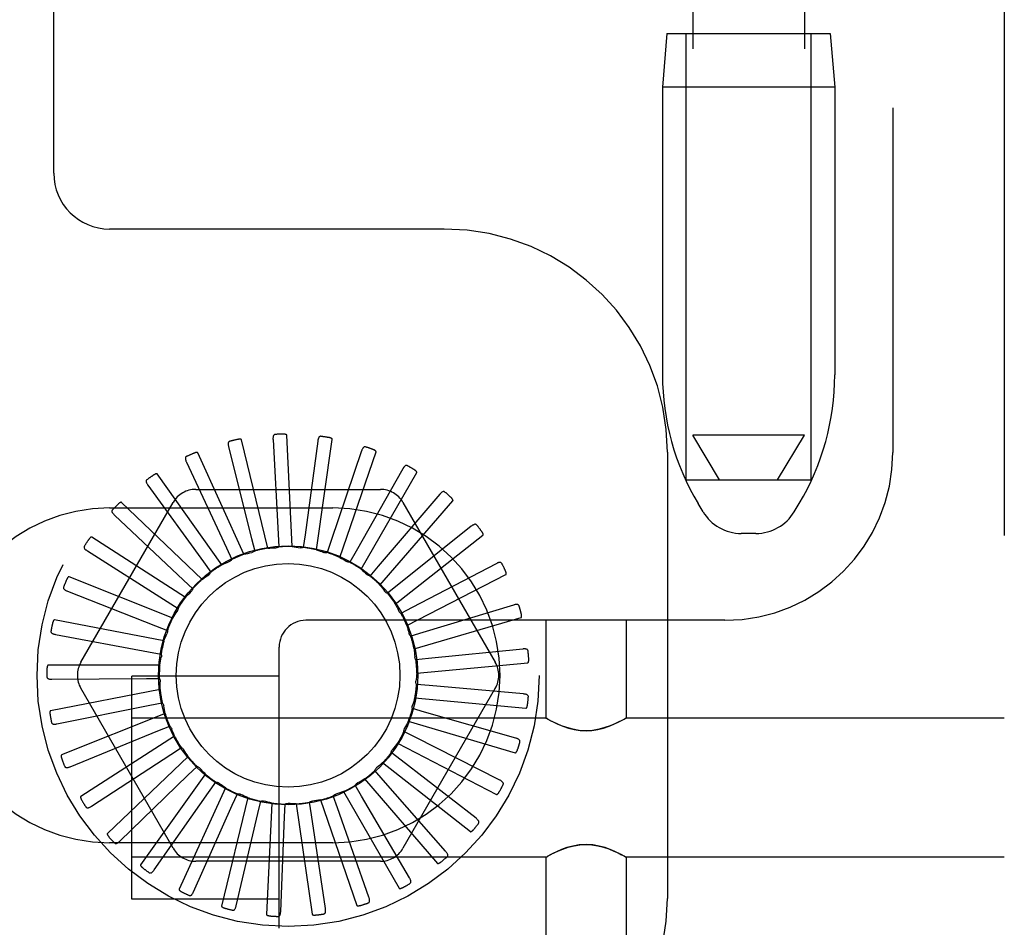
# Model space of a CAD drawing. Header units: inches. Extents: x 0 to 184, y 0 to 119.
# Tile 63 of 114: x 109.06 to 110.17, y 42.11 to 43.13. Entities that reach past the tile are written whole.
import ezdxf

# ---------------------------------------------------------------- set-up
doc = ezdxf.new("R2010")
doc.units = ezdxf.units.IN
doc.header["$LTSCALE"] = 10.121375
doc.header["$MEASUREMENT"] = 0
doc.linetypes.add('HIDDEN', pattern=[0.2, 0.1, -0.1])
doc.layers.add('DEFAULT_2', color=8, linetype='HIDDEN')

msp = doc.modelspace()

# ---------------------------------------------------------------- linework, layer by layer
at = {"layer": 'DEFAULT_2', "color": 8, "linetype": 'HIDDEN'}
for p, q in [((110.1675, 47.6128), (110.1675, 42.1123)), ((110.0425, 47.0798), (110.0425, 42.6453)), ((109.1025, 42.9581), (109.1025, 46.3331)), ((109.8185, 46.1338), (109.8185, 42.6646)), ((109.9435, 46.1338), (109.9435, 42.6646)), ((109.7895, 43.1146), (109.7845, 43.0546)), ((109.7895, 43.1146), (109.9725, 43.1146)), ((109.811, 42.6146), (109.811, 43.1146)), ((109.951, 42.6146), (109.951, 43.1146)), ((109.9725, 43.1146), (109.9775, 43.0546)), ((109.7845, 43.0546), (109.7845, 42.7322)), ((109.9775, 43.0546), (109.7845, 43.0546)), ((109.9775, 43.0546), (109.9775, 42.7322)), ((109.54, 42.8956), (109.165, 42.8956)), ((109.3696, 42.5398), (109.3636, 42.6646)), ((109.8485, 42.6146), (109.8185, 42.6646)), ((109.9435, 42.6646), (109.8185, 42.6646)), ((109.9135, 42.6146), (109.9435, 42.6646)), ((109.2984, 42.6517), (109.3241, 42.5488)), ((109.3422, 42.5381), (109.3127, 42.6595)), ((109.3481, 42.6597), (109.3538, 42.5537)), ((109.3983, 42.6581), (109.384, 42.553)), ((109.3968, 42.5363), (109.4145, 42.66)), ((109.3156, 42.5312), (109.2637, 42.6449)), ((109.4474, 42.6471), (109.4134, 42.5466)), ((109.4228, 42.5278), (109.4637, 42.6459)), ((109.79, 42.6456), (109.79, 42.1456)), ((109.2511, 42.6345), (109.2959, 42.5383)), ((109.2909, 42.5194), (109.2184, 42.6212)), ((109.4935, 42.6269), (109.4411, 42.5347)), ((109.4468, 42.5145), (109.5093, 42.6227)), ((109.208, 42.6086), (109.2701, 42.5226)), ((109.811, 42.6146), (109.951, 42.6146)), ((109.2615, 42.604), (109.4684, 42.604)), ((109.5349, 42.5984), (109.466, 42.5178)), ((109.1328, 42.4102), (109.2363, 42.5894)), ((109.2688, 42.5031), (109.1784, 42.5894)), ((109.4678, 42.4968), (109.5496, 42.5913)), ((109.4937, 42.5894), (109.5971, 42.4102)), ((109.8299, 42.5789), (109.8244, 42.5881)), ((109.932, 42.5789), (109.9376, 42.5881)), ((109.165, 42.5831), (109.415, 42.5831)), ((109.1705, 42.5751), (109.2478, 42.5024)), ((109.5703, 42.5626), (109.4873, 42.4964)), ((109.2502, 42.483), (109.1451, 42.5506)), ((109.3538, 42.5537), (109.3546, 42.5395)), ((109.384, 42.553), (109.382, 42.5389)), ((109.4851, 42.4755), (109.5833, 42.5528)), ((109.8892, 42.5546), (109.8728, 42.5546)), ((109.3241, 42.5488), (109.3276, 42.5349)), ((109.4134, 42.5466), (109.4088, 42.5331)), ((109.1401, 42.535), (109.2297, 42.4783)), ((109.2959, 42.5383), (109.3019, 42.5253)), ((109.4411, 42.5347), (109.434, 42.5223)), ((109.2701, 42.5226), (109.2785, 42.5111)), ((109.466, 42.5178), (109.4567, 42.5069)), ((109.5981, 42.5207), (109.5042, 42.4715)), ((109.498, 42.4514), (109.6091, 42.5086)), ((109.2357, 42.4597), (109.1197, 42.5061)), ((109.2478, 42.5024), (109.2582, 42.4926)), ((109.4873, 42.4964), (109.4762, 42.4876)), ((109.1178, 42.4899), (109.2165, 42.4512)), ((109.2297, 42.4783), (109.2418, 42.4706)), ((109.6176, 42.4743), (109.516, 42.4437)), ((109.4892, 42.4674), (109.4891, 42.4676)), ((109.5042, 42.4715), (109.4915, 42.4648)), ((109.2259, 42.4341), (109.1032, 42.4577)), ((109.2165, 42.4512), (109.2298, 42.446)), ((109.8545, 42.4573), (109.385, 42.4573)), ((109.5062, 42.4252), (109.6261, 42.4604)), ((109.6537, 42.4573), (109.6537, 42.3478)), ((109.7437, 42.4573), (109.7437, 42.3478)), ((109.1044, 42.4414), (109.2087, 42.4221)), ((109.516, 42.4437), (109.5024, 42.4396)), ((109.2087, 42.4221), (109.2227, 42.4195)), ((109.355, 42.1123), (109.355, 42.4273)), ((109.6279, 42.4251), (109.5224, 42.4143)), ((109.2212, 42.4071), (109.0962, 42.4071)), ((109.5224, 42.4143), (109.5082, 42.4129)), ((109.5092, 42.3979), (109.6336, 42.4098)), ((109.1004, 42.3913), (109.2065, 42.392)), ((109.19, 42.1448), (109.19, 42.3948)), ((109.355, 42.3948), (109.19, 42.3948)), ((109.2065, 42.392), (109.2208, 42.3921)), ((109.5231, 42.3842), (109.5089, 42.3854)), ((109.2216, 42.3796), (109.0989, 42.356)), ((109.2363, 42.2019), (109.1328, 42.3811)), ((109.5971, 42.3811), (109.4937, 42.2019)), ((109.6288, 42.3748), (109.5231, 42.3842)), ((109.2101, 42.3621), (109.224, 42.3649)), ((109.507, 42.3706), (109.6314, 42.3587)), ((109.106, 42.3413), (109.2101, 42.3621)), ((109.2272, 42.3528), (109.1112, 42.3064)), ((109.518, 42.3544), (109.5043, 42.3584)), ((109.62, 42.3253), (109.518, 42.3544)), ((109.6537, 42.3478), (109.19, 42.3478)), ((109.4997, 42.3442), (109.6196, 42.3089)), ((109.6537, 42.3478), (109.6543, 42.3475)), ((109.656, 42.3465), (109.6542, 42.3475)), ((109.6588, 42.345), (109.6558, 42.3466)), ((109.7415, 42.3465), (109.7432, 42.3475)), ((109.7432, 42.3475), (109.7437, 42.3478)), ((110.1675, 42.3478), (109.7437, 42.3478)), ((109.121, 42.2933), (109.2192, 42.3334)), ((109.2192, 42.3334), (109.2324, 42.3388)), ((109.5075, 42.3262), (109.4948, 42.3327)), ((109.2378, 42.3275), (109.1327, 42.2599)), ((109.4876, 42.3196), (109.5986, 42.2623)), ((109.6021, 42.2783), (109.5075, 42.3262)), ((109.2336, 42.3069), (109.2456, 42.3147)), ((109.4918, 42.3005), (109.4805, 42.3093)), ((109.1448, 42.249), (109.2336, 42.3069)), ((109.253, 42.3047), (109.1626, 42.2184)), ((109.4709, 42.2978), (109.5692, 42.2205)), ((109.5756, 42.2355), (109.4918, 42.3005)), ((109.2528, 42.2837), (109.263, 42.2936)), ((109.4715, 42.2782), (109.4621, 42.289)), ((109.1765, 42.2099), (109.2528, 42.2837)), ((109.2723, 42.2851), (109.1998, 42.1833)), ((109.276, 42.2645), (109.2842, 42.2761)), ((109.4505, 42.2795), (109.5323, 42.185)), ((109.5415, 42.1985), (109.4715, 42.2782)), ((109.2151, 42.1776), (109.276, 42.2645)), ((109.2948, 42.2696), (109.2429, 42.1559)), ((109.427, 42.2654), (109.4895, 42.1572)), ((109.4473, 42.2602), (109.4401, 42.2725)), ((109.32, 42.2586), (109.2905, 42.1371)), ((109.3024, 42.25), (109.3083, 42.263)), ((109.3311, 42.2408), (109.3344, 42.2547)), ((109.3911, 42.2393), (109.389, 42.2534)), ((109.4012, 42.256), (109.4421, 42.1379)), ((109.4202, 42.2471), (109.4155, 42.2605)), ((109.501, 42.1687), (109.4473, 42.2602)), ((109.259, 42.1532), (109.3024, 42.25)), ((109.3467, 42.2525), (109.3408, 42.1277)), ((109.361, 42.2372), (109.3616, 42.2514)), ((109.3741, 42.2517), (109.3919, 42.128)), ((109.4556, 42.147), (109.4202, 42.2471)), ((109.3068, 42.1375), (109.3311, 42.2408)), ((109.3567, 42.1312), (109.361, 42.2372)), ((109.4069, 42.1344), (109.3911, 42.2393)), ((109.415, 42.2081), (109.165, 42.2081)), ((109.6537, 42.1918), (109.19, 42.1918)), ((109.4684, 42.1873), (109.2615, 42.1873)), ((109.6537, 42.1918), (109.6543, 42.1922)), ((109.6537, 42.1918), (109.6537, 42.0823)), ((109.6542, 42.1921), (109.656, 42.1931)), ((109.7417, 42.193), (109.7387, 42.1946)), ((109.7432, 42.1921), (109.7415, 42.1931)), ((109.7432, 42.1922), (109.7437, 42.1918)), ((109.7437, 42.1918), (109.7437, 42.0823)), ((110.1675, 42.1918), (109.7437, 42.1918)), ((109.355, 42.1448), (109.19, 42.1448))]:
    msp.add_line(p, q, dxfattribs=at)
for points in [[(109.3505, 42.6655), (109.35, 42.6654), (109.3496, 42.6653), (109.3493, 42.6651), (109.349, 42.6648), (109.3487, 42.6644), (109.3485, 42.664), (109.3483, 42.6636), (109.3482, 42.6631), (109.3481, 42.6626), (109.3481, 42.6621), (109.348, 42.6615), (109.348, 42.6609), (109.348, 42.6603), (109.3481, 42.6597)], [(109.3636, 42.6646), (109.3636, 42.6648), (109.3635, 42.665), (109.3634, 42.6651), (109.3632, 42.6652), (109.363, 42.6653), (109.3629, 42.6654), (109.3627, 42.6655), (109.3624, 42.6655), (109.3622, 42.6656), (109.362, 42.6656), (109.3617, 42.6657), (109.3615, 42.6657), (109.3612, 42.6658), (109.3609, 42.6658), (109.3606, 42.6658), (109.3603, 42.6658), (109.36, 42.6658), (109.3597, 42.6658), (109.3594, 42.6658), (109.3591, 42.6658)], [(109.4018, 42.6634), (109.4014, 42.6634), (109.4009, 42.6633), (109.4005, 42.6632), (109.4002, 42.663), (109.3999, 42.6627), (109.3996, 42.6623), (109.3994, 42.6619), (109.3991, 42.6615), (109.399, 42.661), (109.3988, 42.6605), (109.3987, 42.6599), (109.3985, 42.6593), (109.3984, 42.6587), (109.3983, 42.6581)], [(109.4145, 42.66), (109.4145, 42.6602), (109.4145, 42.6604), (109.4144, 42.6605), (109.4143, 42.6607), (109.4141, 42.6608), (109.4139, 42.6609), (109.4138, 42.661), (109.4136, 42.6611), (109.4134, 42.6612), (109.4131, 42.6613), (109.4129, 42.6614), (109.4126, 42.6615), (109.4124, 42.6616), (109.4121, 42.6617), (109.4119, 42.6617), (109.4116, 42.6618), (109.4113, 42.6619), (109.4109, 42.662), (109.4106, 42.662), (109.4103, 42.6621)], [(109.2997, 42.6579), (109.2992, 42.6577), (109.2989, 42.6575), (109.2986, 42.6572), (109.2983, 42.6569), (109.2981, 42.6565), (109.298, 42.6561), (109.2979, 42.6556), (109.2979, 42.6551), (109.2979, 42.6546), (109.298, 42.6541), (109.298, 42.6535), (109.2981, 42.6529), (109.2982, 42.6523), (109.2984, 42.6517)], [(109.3127, 42.6595), (109.3127, 42.6597), (109.3125, 42.6598), (109.3124, 42.6599), (109.3122, 42.66), (109.312, 42.6601), (109.3118, 42.6601), (109.3116, 42.6601), (109.3114, 42.6602), (109.3112, 42.6602), (109.3109, 42.6602), (109.3107, 42.6602), (109.3104, 42.6602), (109.3102, 42.6602), (109.3099, 42.6601), (109.3096, 42.6601), (109.3093, 42.6601), (109.309, 42.66), (109.3087, 42.66), (109.3083, 42.6599), (109.308, 42.6598)], [(109.4518, 42.6516), (109.4514, 42.6517), (109.4509, 42.6517), (109.4505, 42.6516), (109.4501, 42.6515), (109.4498, 42.6512), (109.4494, 42.6509), (109.4491, 42.6506), (109.4488, 42.6502), (109.4486, 42.6497), (109.4483, 42.6493), (109.4481, 42.6488), (109.4478, 42.6482), (109.4476, 42.6476), (109.4474, 42.6471)], [(109.2512, 42.6408), (109.2508, 42.6406), (109.2505, 42.6403), (109.2502, 42.6399), (109.2501, 42.6395), (109.25, 42.6391), (109.2499, 42.6387), (109.2499, 42.6382), (109.25, 42.6377), (109.2501, 42.6372), (109.2503, 42.6367), (109.2504, 42.6362), (109.2506, 42.6356), (109.2509, 42.6351), (109.2511, 42.6345)], [(109.2637, 42.6449), (109.2636, 42.645), (109.2635, 42.6451), (109.2633, 42.6452), (109.2632, 42.6452), (109.263, 42.6453), (109.2628, 42.6453), (109.2625, 42.6453), (109.2623, 42.6453), (109.2621, 42.6452), (109.2618, 42.6452), (109.2616, 42.6451), (109.2613, 42.6451), (109.2611, 42.645), (109.2608, 42.6449), (109.2605, 42.6448), (109.2603, 42.6447), (109.26, 42.6446), (109.2597, 42.6445), (109.2593, 42.6444), (109.259, 42.6443)], [(109.4637, 42.6459), (109.4637, 42.6461), (109.4637, 42.6462), (109.4636, 42.6464), (109.4635, 42.6465), (109.4634, 42.6467), (109.4633, 42.6469), (109.4631, 42.647), (109.4629, 42.6471), (109.4627, 42.6473), (109.4625, 42.6474), (109.4623, 42.6475), (109.4621, 42.6477), (109.4619, 42.6478), (109.4616, 42.6479), (109.4614, 42.6481), (109.4611, 42.6482), (109.4608, 42.6483), (109.4605, 42.6484), (109.4602, 42.6486), (109.46, 42.6487)], [(109.4987, 42.6305), (109.4983, 42.6307), (109.4978, 42.6308), (109.4974, 42.6308), (109.497, 42.6307), (109.4966, 42.6306), (109.4962, 42.6303), (109.4959, 42.6301), (109.4955, 42.6297), (109.4951, 42.6293), (109.4948, 42.6289), (109.4945, 42.6285), (109.4941, 42.628), (109.4938, 42.6275), (109.4935, 42.6269)], [(109.2184, 42.6212), (109.2183, 42.6213), (109.2181, 42.6214), (109.2179, 42.6214), (109.2178, 42.6215), (109.2176, 42.6214), (109.2174, 42.6214), (109.2171, 42.6214), (109.2169, 42.6213), (109.2167, 42.6212), (109.2165, 42.6212), (109.2162, 42.6211), (109.216, 42.6209), (109.2158, 42.6208), (109.2155, 42.6207), (109.2153, 42.6206), (109.215, 42.6204), (109.2147, 42.6203), (109.2145, 42.6201), (109.2142, 42.6199), (109.214, 42.6198)], [(109.5093, 42.6227), (109.5093, 42.6228), (109.5093, 42.623), (109.5093, 42.6232), (109.5092, 42.6234), (109.5091, 42.6235), (109.509, 42.6237), (109.5089, 42.6239), (109.5088, 42.6241), (109.5086, 42.6242), (109.5084, 42.6244), (109.5082, 42.6246), (109.508, 42.6247), (109.5078, 42.6249), (109.5076, 42.6251), (109.5074, 42.6253), (109.5072, 42.6254), (109.5069, 42.6256), (109.5066, 42.6258), (109.5064, 42.626), (109.5061, 42.6262)], [(109.2069, 42.6148), (109.2065, 42.6145), (109.2063, 42.6142), (109.2061, 42.6138), (109.206, 42.6134), (109.206, 42.613), (109.206, 42.6125), (109.2061, 42.6121), (109.2063, 42.6116), (109.2065, 42.6111), (109.2067, 42.6106), (109.207, 42.6101), (109.2073, 42.6096), (109.2076, 42.6091), (109.208, 42.6086)], [(109.5407, 42.601), (109.5403, 42.6012), (109.54, 42.6014), (109.5395, 42.6015), (109.5391, 42.6015), (109.5387, 42.6014), (109.5383, 42.6013), (109.5379, 42.6011), (109.5374, 42.6008), (109.537, 42.6005), (109.5366, 42.6001), (109.5362, 42.5997), (109.5358, 42.5993), (109.5354, 42.5989), (109.5349, 42.5984)], [(109.5496, 42.5913), (109.5497, 42.5914), (109.5498, 42.5916), (109.5498, 42.5918), (109.5497, 42.5919), (109.5497, 42.5921), (109.5496, 42.5923), (109.5495, 42.5925), (109.5494, 42.5927), (109.5493, 42.5929), (109.5491, 42.5931), (109.549, 42.5933), (109.5488, 42.5935), (109.5487, 42.5937), (109.5485, 42.5939), (109.5483, 42.5942), (109.5481, 42.5944), (109.5479, 42.5946), (109.5476, 42.5948), (109.5474, 42.5951), (109.5471, 42.5953)], [(109.1784, 42.5894), (109.1782, 42.5895), (109.178, 42.5895), (109.1779, 42.5895), (109.1777, 42.5895), (109.1775, 42.5895), (109.1773, 42.5894), (109.1771, 42.5893), (109.1769, 42.5892), (109.1767, 42.5891), (109.1765, 42.589), (109.1763, 42.5888), (109.1761, 42.5887), (109.1758, 42.5885), (109.1756, 42.5884), (109.1754, 42.5882), (109.1752, 42.588), (109.1749, 42.5878), (109.1747, 42.5876), (109.1745, 42.5873), (109.1742, 42.5871)], [(109.1682, 42.5809), (109.168, 42.5806), (109.1678, 42.5802), (109.1677, 42.5798), (109.1676, 42.5794), (109.1677, 42.5789), (109.1678, 42.5785), (109.168, 42.5781), (109.1683, 42.5777), (109.1686, 42.5772), (109.1689, 42.5768), (109.1692, 42.5764), (109.1696, 42.5759), (109.1701, 42.5755), (109.1705, 42.5751)], [(109.5764, 42.564), (109.5761, 42.5643), (109.5757, 42.5646), (109.5753, 42.5647), (109.5749, 42.5648), (109.5745, 42.5648), (109.5741, 42.5648), (109.5736, 42.5646), (109.5731, 42.5644), (109.5727, 42.5642), (109.5722, 42.564), (109.5717, 42.5637), (109.5712, 42.5633), (109.5707, 42.563), (109.5703, 42.5626)], [(109.1451, 42.5506), (109.1449, 42.5506), (109.1447, 42.5506), (109.1446, 42.5506), (109.1444, 42.5506), (109.1442, 42.5505), (109.144, 42.5504), (109.1438, 42.5503), (109.1437, 42.5501), (109.1435, 42.55), (109.1433, 42.5498), (109.1431, 42.5496), (109.1429, 42.5494), (109.1428, 42.5492), (109.1426, 42.549), (109.1424, 42.5488), (109.1422, 42.5486), (109.142, 42.5483), (109.1418, 42.5481), (109.1416, 42.5478), (109.1415, 42.5476)], [(109.5833, 42.5528), (109.5834, 42.5529), (109.5835, 42.5531), (109.5835, 42.5532), (109.5835, 42.5534), (109.5835, 42.5536), (109.5835, 42.5538), (109.5834, 42.554), (109.5834, 42.5543), (109.5833, 42.5545), (109.5832, 42.5547), (109.5831, 42.5549), (109.583, 42.5552), (109.5828, 42.5554), (109.5827, 42.5556), (109.5825, 42.5559), (109.5824, 42.5561), (109.5822, 42.5564), (109.582, 42.5567), (109.5819, 42.5569), (109.5817, 42.5571)], [(109.1367, 42.5404), (109.1365, 42.54), (109.1364, 42.5395), (109.1364, 42.5391), (109.1364, 42.5387), (109.1366, 42.5383), (109.1368, 42.5379), (109.137, 42.5375), (109.1374, 42.5371), (109.1377, 42.5368), (109.1381, 42.5364), (109.1386, 42.5361), (109.1391, 42.5357), (109.1396, 42.5354), (109.1401, 42.535)], [(109.3546, 42.5395), (109.3541, 42.5392), (109.3535, 42.5389), (109.3529, 42.5387), (109.3523, 42.5386), (109.3517, 42.5385), (109.3511, 42.5384)], [(109.3696, 42.5398), (109.3718, 42.5395), (109.374, 42.5392), (109.3762, 42.5389), (109.3784, 42.5385)], [(109.3156, 42.5312), (109.3178, 42.5317), (109.32, 42.5323), (109.3221, 42.5328), (109.3243, 42.5332)], [(109.3276, 42.5349), (109.3271, 42.5345), (109.3266, 42.5342), (109.326, 42.5339), (109.3255, 42.5336), (109.3249, 42.5334), (109.3243, 42.5332)], [(109.3422, 42.5381), (109.3444, 42.5382), (109.3466, 42.5383), (109.3489, 42.5384), (109.3511, 42.5384)], [(109.382, 42.5389), (109.3814, 42.5387), (109.3808, 42.5385), (109.3802, 42.5384), (109.3796, 42.5384), (109.379, 42.5384), (109.3784, 42.5385)], [(109.3968, 42.5363), (109.3989, 42.5356), (109.401, 42.5349), (109.4031, 42.5342), (109.4051, 42.5334)], [(109.4088, 42.5331), (109.4082, 42.533), (109.4076, 42.5329), (109.407, 42.533), (109.4063, 42.533), (109.4057, 42.5332), (109.4051, 42.5334)], [(109.2909, 42.5194), (109.2929, 42.5204), (109.2949, 42.5213), (109.2969, 42.5222), (109.299, 42.523)], [(109.3019, 42.5253), (109.3015, 42.5249), (109.3011, 42.5244), (109.3006, 42.524), (109.3001, 42.5236), (109.2995, 42.5233), (109.299, 42.523)], [(109.4228, 42.5278), (109.4248, 42.5267), (109.4267, 42.5256), (109.4286, 42.5245), (109.4305, 42.5233)], [(109.434, 42.5223), (109.4334, 42.5223), (109.4328, 42.5224), (109.4322, 42.5225), (109.4316, 42.5227), (109.431, 42.523), (109.4305, 42.5233)], [(109.6044, 42.5209), (109.6042, 42.5213), (109.6039, 42.5216), (109.6035, 42.5219), (109.6031, 42.522), (109.6027, 42.5221), (109.6023, 42.5221), (109.6018, 42.5221), (109.6013, 42.522), (109.6008, 42.5219), (109.6003, 42.5217), (109.5998, 42.5215), (109.5992, 42.5213), (109.5987, 42.521), (109.5981, 42.5207)], [(109.2688, 42.5031), (109.2706, 42.5045), (109.2724, 42.5058), (109.2742, 42.507), (109.2761, 42.5083)], [(109.2785, 42.5111), (109.2782, 42.5105), (109.2778, 42.51), (109.2775, 42.5095), (109.277, 42.509), (109.2766, 42.5086), (109.2761, 42.5083)], [(109.4468, 42.5145), (109.4485, 42.513), (109.4502, 42.5116), (109.4518, 42.5101), (109.4535, 42.5086)], [(109.4567, 42.5069), (109.4561, 42.5071), (109.4556, 42.5073), (109.455, 42.5075), (109.4544, 42.5078), (109.4539, 42.5082), (109.4535, 42.5086)], [(109.6091, 42.5086), (109.6092, 42.5087), (109.6093, 42.5089), (109.6094, 42.509), (109.6095, 42.5092), (109.6095, 42.5094), (109.6095, 42.5096), (109.6095, 42.5098), (109.6094, 42.5101), (109.6094, 42.5103), (109.6093, 42.5105), (109.6093, 42.5108), (109.6092, 42.511), (109.6091, 42.5113), (109.609, 42.5115), (109.6089, 42.5118), (109.6088, 42.5121), (109.6087, 42.5124), (109.6086, 42.5127), (109.6084, 42.513), (109.6083, 42.5133)], [(109.1197, 42.5061), (109.1195, 42.5062), (109.1194, 42.5062), (109.1192, 42.5061), (109.119, 42.506), (109.1189, 42.5059), (109.1187, 42.5058), (109.1186, 42.5056), (109.1184, 42.5054), (109.1183, 42.5053), (109.1181, 42.5051), (109.118, 42.5049), (109.1178, 42.5046), (109.1177, 42.5044), (109.1176, 42.5042), (109.1174, 42.5039), (109.1173, 42.5037), (109.1171, 42.5034), (109.117, 42.5031), (109.1169, 42.5028), (109.1167, 42.5025)], [(109.4678, 42.4968), (109.4692, 42.4951), (109.4706, 42.4934), (109.4719, 42.4916), (109.4732, 42.4898)], [(109.1135, 42.4946), (109.1133, 42.4941), (109.1133, 42.4937), (109.1134, 42.4933), (109.1135, 42.4929), (109.1137, 42.4925), (109.114, 42.4921), (109.1143, 42.4918), (109.1147, 42.4915), (109.1151, 42.4912), (109.1156, 42.4909), (109.1161, 42.4907), (109.1166, 42.4904), (109.1172, 42.4902), (109.1178, 42.4899)], [(109.2502, 42.483), (109.2517, 42.4846), (109.2532, 42.4862), (109.2548, 42.4878), (109.2564, 42.4894)], [(109.2582, 42.4926), (109.258, 42.492), (109.2578, 42.4914), (109.2575, 42.4909), (109.2572, 42.4903), (109.2568, 42.4899), (109.2564, 42.4894)], [(109.4762, 42.4876), (109.4756, 42.4878), (109.475, 42.4881), (109.4745, 42.4885), (109.4741, 42.4889), (109.4736, 42.4893), (109.4732, 42.4898)], [(109.4851, 42.4755), (109.4858, 42.4742), (109.4865, 42.4729), (109.4872, 42.4716), (109.4878, 42.4703), (109.4885, 42.4689), (109.4891, 42.4676)], [(109.6238, 42.4734), (109.6237, 42.4738), (109.6234, 42.4741), (109.6231, 42.4744), (109.6228, 42.4747), (109.6224, 42.4748), (109.6219, 42.4749), (109.6215, 42.475), (109.621, 42.475), (109.6205, 42.475), (109.6199, 42.4749), (109.6194, 42.4748), (109.6188, 42.4747), (109.6182, 42.4745), (109.6176, 42.4743)], [(109.2357, 42.4597), (109.2369, 42.4616), (109.2381, 42.4635), (109.2393, 42.4653), (109.2406, 42.4671)], [(109.2418, 42.4706), (109.2417, 42.47), (109.2416, 42.4694), (109.2414, 42.4688), (109.2412, 42.4682), (109.2409, 42.4677), (109.2406, 42.4671)], [(109.4915, 42.4648), (109.4911, 42.4652), (109.4906, 42.4655), (109.4902, 42.466), (109.4898, 42.4664), (109.4895, 42.4669), (109.4892, 42.4674)], [(109.6261, 42.4604), (109.6262, 42.4605), (109.6264, 42.4606), (109.6265, 42.4607), (109.6265, 42.4609), (109.6266, 42.4611), (109.6266, 42.4613), (109.6267, 42.4615), (109.6267, 42.4617), (109.6267, 42.462), (109.6267, 42.4622), (109.6267, 42.4625), (109.6266, 42.4627), (109.6266, 42.463), (109.6266, 42.4633), (109.6265, 42.4635), (109.6265, 42.4638), (109.6264, 42.4641), (109.6263, 42.4645), (109.6263, 42.4648), (109.6262, 42.465)], [(109.1032, 42.4577), (109.1031, 42.4577), (109.1029, 42.4577), (109.1027, 42.4576), (109.1026, 42.4575), (109.1025, 42.4573), (109.1023, 42.4572), (109.1022, 42.457), (109.1021, 42.4568), (109.102, 42.4566), (109.1019, 42.4564), (109.1018, 42.4561), (109.1017, 42.4559), (109.1016, 42.4556), (109.1015, 42.4554), (109.1014, 42.4551), (109.1013, 42.4548), (109.1012, 42.4545), (109.1011, 42.4542), (109.1011, 42.4539), (109.101, 42.4535)], [(109.498, 42.4514), (109.4987, 42.4492), (109.4993, 42.4471), (109.4999, 42.445), (109.5005, 42.4428)], [(109.0993, 42.4452), (109.0992, 42.4447), (109.0993, 42.4443), (109.0994, 42.4439), (109.0996, 42.4435), (109.0999, 42.4432), (109.1003, 42.4429), (109.1006, 42.4426), (109.1011, 42.4424), (109.1016, 42.4422), (109.1021, 42.442), (109.1026, 42.4419), (109.1032, 42.4417), (109.1038, 42.4416), (109.1044, 42.4414)], [(109.2259, 42.4341), (109.2267, 42.4362), (109.2276, 42.4382), (109.2284, 42.4403), (109.2293, 42.4423)], [(109.2298, 42.446), (109.2299, 42.4453), (109.2299, 42.4447), (109.2298, 42.4441), (109.2297, 42.4435), (109.2295, 42.4429), (109.2293, 42.4423)], [(109.5024, 42.4396), (109.5019, 42.4401), (109.5015, 42.4406), (109.5012, 42.4411), (109.5009, 42.4417), (109.5007, 42.4422), (109.5005, 42.4428)], [(109.2227, 42.4195), (109.2229, 42.4189), (109.223, 42.4183), (109.2231, 42.4176), (109.2231, 42.417), (109.223, 42.4164), (109.2229, 42.4158)], [(109.5062, 42.4252), (109.5064, 42.423), (109.5066, 42.4208), (109.5068, 42.4185), (109.507, 42.4163)], [(109.6339, 42.423), (109.6338, 42.4234), (109.6336, 42.4238), (109.6334, 42.4242), (109.6331, 42.4244), (109.6327, 42.4247), (109.6323, 42.4249), (109.6319, 42.425), (109.6314, 42.4251), (109.6309, 42.4252), (109.6303, 42.4252), (109.6297, 42.4252), (109.6292, 42.4252), (109.6285, 42.4252), (109.6279, 42.4251)], [(109.0962, 42.4071), (109.096, 42.407), (109.0959, 42.407), (109.0958, 42.4068), (109.0956, 42.4067), (109.0955, 42.4065), (109.0954, 42.4064), (109.0953, 42.4062), (109.0953, 42.4059), (109.0952, 42.4057), (109.0951, 42.4055), (109.0951, 42.4052), (109.095, 42.405), (109.095, 42.4047), (109.0949, 42.4045), (109.0949, 42.4042), (109.0949, 42.4039), (109.0948, 42.4036), (109.0948, 42.4032), (109.0948, 42.4029), (109.0948, 42.4027)], [(109.2212, 42.4071), (109.2216, 42.4093), (109.222, 42.4114), (109.2224, 42.4136), (109.2229, 42.4158)], [(109.5082, 42.4129), (109.5079, 42.4134), (109.5076, 42.4139), (109.5073, 42.4145), (109.5072, 42.4151), (109.507, 42.4157), (109.507, 42.4163)], [(109.6336, 42.4098), (109.6338, 42.4099), (109.6339, 42.4099), (109.6341, 42.4101), (109.6342, 42.4102), (109.6342, 42.4104), (109.6343, 42.4106), (109.6344, 42.4108), (109.6344, 42.411), (109.6345, 42.4112), (109.6345, 42.4115), (109.6346, 42.4117), (109.6346, 42.412), (109.6346, 42.4123), (109.6346, 42.4125), (109.6346, 42.4128), (109.6346, 42.4131), (109.6346, 42.4134), (109.6346, 42.4137), (109.6346, 42.4141), (109.6346, 42.4144)], [(109.5092, 42.3979), (109.509, 42.3957), (109.5088, 42.3935), (109.5086, 42.3913), (109.5083, 42.3891)], [(109.0947, 42.394), (109.0948, 42.3935), (109.0949, 42.3931), (109.0951, 42.3928), (109.0954, 42.3924), (109.0957, 42.3922), (109.0961, 42.3919), (109.0965, 42.3918), (109.097, 42.3916), (109.0975, 42.3915), (109.098, 42.3914), (109.0986, 42.3914), (109.0992, 42.3913), (109.0998, 42.3913), (109.1004, 42.3913)], [(109.2208, 42.3921), (109.2211, 42.3916), (109.2213, 42.391), (109.2215, 42.3904), (109.2216, 42.3898), (109.2217, 42.3892), (109.2217, 42.3885)], [(109.2216, 42.3796), (109.2216, 42.3819), (109.2216, 42.3841), (109.2216, 42.3863), (109.2217, 42.3885)], [(109.5089, 42.3854), (109.5086, 42.386), (109.5085, 42.3866), (109.5083, 42.3872), (109.5083, 42.3878), (109.5083, 42.3885), (109.5083, 42.3891)], [(109.6342, 42.3716), (109.6342, 42.372), (109.6341, 42.3725), (109.6339, 42.3728), (109.6337, 42.3732), (109.6334, 42.3735), (109.633, 42.3737), (109.6326, 42.374), (109.6321, 42.3742), (109.6316, 42.3743), (109.6311, 42.3745), (109.6306, 42.3746), (109.63, 42.3747), (109.6294, 42.3747), (109.6288, 42.3748)], [(109.224, 42.3649), (109.2244, 42.3644), (109.2248, 42.3639), (109.2251, 42.3633), (109.2253, 42.3627), (109.2255, 42.3621), (109.2256, 42.3615)], [(109.507, 42.3706), (109.5064, 42.3684), (109.5058, 42.3663), (109.5052, 42.3642), (109.5045, 42.3621)], [(109.6314, 42.3587), (109.6316, 42.3587), (109.6318, 42.3588), (109.6319, 42.3589), (109.6321, 42.359), (109.6322, 42.3592), (109.6323, 42.3593), (109.6324, 42.3595), (109.6325, 42.3597), (109.6326, 42.36), (109.6327, 42.3602), (109.6327, 42.3604), (109.6328, 42.3607), (109.6329, 42.3609), (109.633, 42.3612), (109.633, 42.3615), (109.6331, 42.3618), (109.6331, 42.3621), (109.6332, 42.3624), (109.6332, 42.3627), (109.6333, 42.3631)], [(109.0989, 42.356), (109.0987, 42.3559), (109.0986, 42.3558), (109.0985, 42.3557), (109.0984, 42.3555), (109.0983, 42.3553), (109.0983, 42.3551), (109.0982, 42.3549), (109.0982, 42.3547), (109.0982, 42.3545), (109.0982, 42.3542), (109.0981, 42.354), (109.0981, 42.3537), (109.0981, 42.3535), (109.0982, 42.3532), (109.0982, 42.3529), (109.0982, 42.3526), (109.0982, 42.3523), (109.0983, 42.352), (109.0983, 42.3516), (109.0984, 42.3513)], [(109.2272, 42.3528), (109.2268, 42.355), (109.2264, 42.3572), (109.226, 42.3594), (109.2256, 42.3615)], [(109.5043, 42.3584), (109.5042, 42.359), (109.5042, 42.3596), (109.5042, 42.3602), (109.5042, 42.3609), (109.5043, 42.3615), (109.5045, 42.3621)], [(109.0999, 42.3429), (109.1, 42.3424), (109.1002, 42.342), (109.1005, 42.3417), (109.1009, 42.3415), (109.1012, 42.3413), (109.1016, 42.3411), (109.1021, 42.341), (109.1026, 42.341), (109.1031, 42.341), (109.1037, 42.341), (109.1042, 42.341), (109.1048, 42.3411), (109.1054, 42.3412), (109.106, 42.3413)], [(109.4997, 42.3442), (109.4987, 42.3422), (109.4977, 42.3402), (109.4967, 42.3382), (109.4956, 42.3363)], [(109.7391, 42.3452), (109.7356, 42.3434), (109.7312, 42.3413), (109.726, 42.3391), (109.72, 42.337), (109.7134, 42.3352), (109.7062, 42.334), (109.6987, 42.3335), (109.6912, 42.334), (109.684, 42.3352), (109.6774, 42.337), (109.6715, 42.3391), (109.6663, 42.3413), (109.6618, 42.3434), (109.6583, 42.3452)], [(109.6588, 42.345), (109.6626, 42.343), (109.6674, 42.3408), (109.6729, 42.3385), (109.679, 42.3365), (109.6855, 42.3349), (109.6921, 42.3339), (109.6988, 42.3335), (109.7055, 42.3339), (109.7121, 42.3349), (109.7185, 42.3365), (109.7246, 42.3386), (109.7301, 42.3408), (109.7349, 42.3431), (109.7387, 42.345), (109.7417, 42.3466)], [(109.2324, 42.3388), (109.2329, 42.3384), (109.2333, 42.3379), (109.2337, 42.3374), (109.234, 42.3369), (109.2343, 42.3364), (109.2346, 42.3358)], [(109.2378, 42.3275), (109.237, 42.3296), (109.2361, 42.3316), (109.2353, 42.3337), (109.2346, 42.3358)], [(109.4948, 42.3327), (109.4948, 42.3333), (109.4948, 42.3339), (109.4949, 42.3345), (109.4951, 42.3351), (109.4953, 42.3357), (109.4956, 42.3363)], [(109.4876, 42.3196), (109.4862, 42.3178), (109.4848, 42.3161), (109.4834, 42.3143), (109.482, 42.3126)], [(109.6248, 42.3211), (109.6248, 42.3215), (109.6248, 42.322), (109.6247, 42.3224), (109.6246, 42.3227), (109.6243, 42.3231), (109.624, 42.3234), (109.6237, 42.3237), (109.6232, 42.324), (109.6228, 42.3242), (109.6223, 42.3245), (109.6218, 42.3247), (109.6212, 42.3249), (109.6206, 42.3251), (109.62, 42.3253)], [(109.2456, 42.3147), (109.2461, 42.3144), (109.2466, 42.314), (109.2471, 42.3136), (109.2475, 42.3132), (109.2479, 42.3127), (109.2483, 42.3122)], [(109.253, 42.3047), (109.2518, 42.3065), (109.2506, 42.3084), (109.2494, 42.3103), (109.2483, 42.3122)], [(109.4805, 42.3093), (109.4806, 42.3099), (109.4808, 42.3105), (109.481, 42.3111), (109.4813, 42.3116), (109.4816, 42.3121), (109.482, 42.3126)], [(109.6196, 42.3089), (109.6198, 42.3089), (109.62, 42.309), (109.6201, 42.309), (109.6203, 42.3091), (109.6204, 42.3093), (109.6206, 42.3094), (109.6207, 42.3096), (109.6209, 42.3098), (109.621, 42.31), (109.6211, 42.3102), (109.6212, 42.3104), (109.6214, 42.3106), (109.6215, 42.3109), (109.6216, 42.3111), (109.6217, 42.3114), (109.6218, 42.3116), (109.6219, 42.3119), (109.6221, 42.3122), (109.6222, 42.3125), (109.6222, 42.3128)], [(109.1112, 42.3064), (109.1111, 42.3063), (109.111, 42.3061), (109.1109, 42.306), (109.1108, 42.3058), (109.1108, 42.3056), (109.1108, 42.3054), (109.1108, 42.3052), (109.1108, 42.305), (109.1108, 42.3047), (109.1108, 42.3045), (109.1108, 42.3042), (109.1109, 42.304), (109.1109, 42.3037), (109.111, 42.3034), (109.1111, 42.3032), (109.1112, 42.3029), (109.1113, 42.3026), (109.1114, 42.3023), (109.1115, 42.302), (109.1116, 42.3017)], [(109.4709, 42.2978), (109.4693, 42.2963), (109.4676, 42.2948), (109.4659, 42.2934), (109.4642, 42.292)], [(109.1147, 42.2937), (109.1149, 42.2933), (109.1152, 42.2929), (109.1155, 42.2927), (109.1159, 42.2925), (109.1163, 42.2923), (109.1167, 42.2923), (109.1172, 42.2923), (109.1177, 42.2923), (109.1182, 42.2924), (109.1187, 42.2925), (109.1193, 42.2927), (109.1198, 42.2928), (109.1204, 42.2931), (109.121, 42.2933)], [(109.263, 42.2936), (109.2636, 42.2934), (109.2642, 42.2931), (109.2647, 42.2928), (109.2653, 42.2924), (109.2657, 42.292), (109.2662, 42.2916)], [(109.2723, 42.2851), (109.2707, 42.2867), (109.2692, 42.2883), (109.2676, 42.29), (109.2662, 42.2916)], [(109.4621, 42.289), (109.4623, 42.2895), (109.4626, 42.2901), (109.4629, 42.2906), (109.4633, 42.2911), (109.4637, 42.2916), (109.4642, 42.292)], [(109.2842, 42.2761), (109.2848, 42.276), (109.2854, 42.2759), (109.286, 42.2757), (109.2866, 42.2754), (109.2871, 42.2751), (109.2876, 42.2748)], [(109.2948, 42.2696), (109.293, 42.2708), (109.2912, 42.2721), (109.2894, 42.2734), (109.2876, 42.2748)], [(109.4401, 42.2725), (109.4405, 42.273), (109.4409, 42.2735), (109.4413, 42.274), (109.4418, 42.2744), (109.4423, 42.2748), (109.4428, 42.2751)], [(109.4505, 42.2795), (109.4486, 42.2783), (109.4467, 42.2772), (109.4447, 42.2761), (109.4428, 42.2751)], [(109.606, 42.2733), (109.6061, 42.2737), (109.6062, 42.2741), (109.6062, 42.2745), (109.6061, 42.2749), (109.6059, 42.2753), (109.6057, 42.2757), (109.6054, 42.2761), (109.605, 42.2764), (109.6046, 42.2767), (109.6042, 42.2771), (109.6037, 42.2774), (109.6032, 42.2777), (109.6027, 42.278), (109.6021, 42.2783)], [(109.427, 42.2654), (109.4249, 42.2646), (109.4228, 42.2639), (109.4207, 42.2632), (109.4186, 42.2625)], [(109.5986, 42.2623), (109.5988, 42.2623), (109.599, 42.2623), (109.5991, 42.2623), (109.5993, 42.2624), (109.5995, 42.2625), (109.5997, 42.2626), (109.5998, 42.2627), (109.6, 42.2629), (109.6001, 42.2631), (109.6003, 42.2632), (109.6005, 42.2634), (109.6006, 42.2636), (109.6008, 42.2638), (109.601, 42.2641), (109.6011, 42.2643), (109.6013, 42.2646), (109.6015, 42.2648), (109.6016, 42.2651), (109.6018, 42.2654), (109.602, 42.2657)], [(109.1327, 42.2599), (109.1326, 42.2598), (109.1325, 42.2597), (109.1324, 42.2595), (109.1324, 42.2593), (109.1324, 42.2591), (109.1324, 42.2589), (109.1325, 42.2587), (109.1325, 42.2585), (109.1326, 42.2583), (109.1327, 42.258), (109.1327, 42.2578), (109.1328, 42.2576), (109.1329, 42.2573), (109.133, 42.2571), (109.1332, 42.2568), (109.1333, 42.2565), (109.1334, 42.2563), (109.1336, 42.256), (109.1338, 42.2557), (109.134, 42.2554)], [(109.3083, 42.263), (109.3089, 42.263), (109.3095, 42.263), (109.3101, 42.2629), (109.3108, 42.2628), (109.3113, 42.2626), (109.3119, 42.2623)], [(109.32, 42.2586), (109.3179, 42.2595), (109.3159, 42.2604), (109.3139, 42.2613), (109.3119, 42.2623)], [(109.3344, 42.2547), (109.335, 42.2548), (109.3356, 42.2549), (109.3363, 42.2549), (109.3369, 42.2549), (109.3375, 42.2548), (109.3381, 42.2547)], [(109.3467, 42.2525), (109.3445, 42.253), (109.3424, 42.2536), (109.3402, 42.2541), (109.3381, 42.2547)], [(109.389, 42.2534), (109.3895, 42.2538), (109.39, 42.2541), (109.3906, 42.2543), (109.3912, 42.2545), (109.3918, 42.2547), (109.3924, 42.2548)], [(109.4012, 42.256), (109.399, 42.2557), (109.3968, 42.2553), (109.3946, 42.255), (109.3924, 42.2548)], [(109.4155, 42.2605), (109.4159, 42.261), (109.4164, 42.2614), (109.4169, 42.2617), (109.4174, 42.2621), (109.418, 42.2623), (109.4186, 42.2625)], [(109.1385, 42.2481), (109.1388, 42.2478), (109.1391, 42.2475), (109.1395, 42.2473), (109.1399, 42.2472), (109.1403, 42.2471), (109.1408, 42.2472), (109.1412, 42.2472), (109.1417, 42.2474), (109.1422, 42.2476), (109.1427, 42.2478), (109.1432, 42.248), (109.1437, 42.2483), (109.1442, 42.2486), (109.1448, 42.249)], [(109.3616, 42.2514), (109.3622, 42.2517), (109.3628, 42.2519), (109.3634, 42.252), (109.364, 42.2521), (109.3646, 42.2522), (109.3652, 42.2521)], [(109.3741, 42.2517), (109.3719, 42.2517), (109.3697, 42.2518), (109.3675, 42.252), (109.3652, 42.2521)], [(109.5784, 42.2299), (109.5787, 42.2302), (109.5788, 42.2307), (109.5789, 42.2311), (109.5789, 42.2315), (109.5788, 42.2319), (109.5786, 42.2323), (109.5784, 42.2327), (109.5781, 42.2331), (109.5778, 42.2335), (109.5774, 42.2339), (109.577, 42.2343), (109.5766, 42.2347), (109.5761, 42.2351), (109.5756, 42.2355)], [(109.5692, 42.2205), (109.5693, 42.2204), (109.5695, 42.2204), (109.5697, 42.2204), (109.5699, 42.2204), (109.57, 42.2205), (109.5702, 42.2206), (109.5704, 42.2207), (109.5706, 42.2208), (109.5708, 42.2209), (109.571, 42.2211), (109.5712, 42.2212), (109.5714, 42.2214), (109.5716, 42.2216), (109.5718, 42.2218), (109.572, 42.222), (109.5722, 42.2222), (109.5724, 42.2224), (109.5726, 42.2227), (109.5728, 42.2229), (109.573, 42.2231)], [(109.1626, 42.2184), (109.1625, 42.2183), (109.1624, 42.2181), (109.1624, 42.218), (109.1624, 42.2178), (109.1624, 42.2176), (109.1625, 42.2174), (109.1626, 42.2172), (109.1627, 42.217), (109.1628, 42.2168), (109.1629, 42.2166), (109.163, 42.2163), (109.1632, 42.2161), (109.1633, 42.2159), (109.1635, 42.2157), (109.1636, 42.2154), (109.1638, 42.2152), (109.164, 42.215), (109.1642, 42.2147), (109.1644, 42.2144), (109.1647, 42.2142)], [(109.1705, 42.2079), (109.1709, 42.2076), (109.1712, 42.2074), (109.1716, 42.2073), (109.1721, 42.2073), (109.1725, 42.2073), (109.1729, 42.2074), (109.1734, 42.2076), (109.1738, 42.2078), (109.1742, 42.2081), (109.1747, 42.2084), (109.1751, 42.2087), (109.1756, 42.2091), (109.1761, 42.2095), (109.1765, 42.2099)], [(109.5432, 42.1925), (109.5435, 42.1928), (109.5438, 42.1932), (109.5439, 42.1936), (109.544, 42.194), (109.5439, 42.1944), (109.5439, 42.1948), (109.5437, 42.1953), (109.5435, 42.1957), (109.5433, 42.1962), (109.543, 42.1967), (109.5426, 42.1971), (109.5423, 42.1976), (109.5419, 42.1981), (109.5415, 42.1985)], [(109.6558, 42.193), (109.6587, 42.1946), (109.6626, 42.1966), (109.6674, 42.1988), (109.6729, 42.201), (109.6789, 42.2031), (109.6854, 42.2047), (109.692, 42.2057), (109.6987, 42.2061), (109.7054, 42.2057), (109.712, 42.2047), (109.7184, 42.2031), (109.7245, 42.2011), (109.7301, 42.1988), (109.7348, 42.1966), (109.7387, 42.1946)], [(109.7392, 42.1944), (109.7356, 42.1962), (109.7312, 42.1983), (109.726, 42.2005), (109.7201, 42.2026), (109.7135, 42.2044), (109.7063, 42.2056), (109.6988, 42.2061), (109.6913, 42.2056), (109.6841, 42.2044), (109.6775, 42.2027), (109.6715, 42.2005), (109.6663, 42.1983), (109.6619, 42.1962), (109.6583, 42.1944)], [(109.5323, 42.185), (109.5325, 42.1849), (109.5326, 42.1849), (109.5328, 42.1848), (109.533, 42.1848), (109.5332, 42.1849), (109.5334, 42.1849), (109.5336, 42.185), (109.5338, 42.1851), (109.534, 42.1851), (109.5342, 42.1853), (109.5345, 42.1854), (109.5347, 42.1855), (109.5349, 42.1856), (109.5352, 42.1858), (109.5354, 42.1859), (109.5356, 42.1861), (109.5359, 42.1863), (109.5362, 42.1865), (109.5364, 42.1867), (109.5367, 42.1869)], [(109.1998, 42.1833), (109.1997, 42.1832), (109.1997, 42.183), (109.1997, 42.1828), (109.1997, 42.1827), (109.1998, 42.1825), (109.1999, 42.1823), (109.2, 42.1821), (109.2001, 42.1819), (109.2003, 42.1817), (109.2004, 42.1815), (109.2006, 42.1814), (109.2008, 42.1812), (109.201, 42.181), (109.2012, 42.1808), (109.2014, 42.1806), (109.2016, 42.1804), (109.2018, 42.1802), (109.2021, 42.18), (109.2023, 42.1798), (109.2026, 42.1796)], [(109.2095, 42.1745), (109.21, 42.1743), (109.2104, 42.1742), (109.2108, 42.1741), (109.2112, 42.1742), (109.2116, 42.1743), (109.212, 42.1745), (109.2124, 42.1747), (109.2128, 42.175), (109.2132, 42.1754), (109.2136, 42.1758), (109.2139, 42.1762), (109.2143, 42.1766), (109.2147, 42.1771), (109.2151, 42.1776)], [(109.5015, 42.1624), (109.5019, 42.1627), (109.5022, 42.163), (109.5024, 42.1634), (109.5026, 42.1638), (109.5026, 42.1642), (109.5026, 42.1646), (109.5026, 42.1651), (109.5024, 42.1656), (109.5023, 42.1661), (109.5021, 42.1666), (109.5019, 42.1671), (109.5016, 42.1676), (109.5013, 42.1681), (109.501, 42.1687)], [(109.2429, 42.1559), (109.2429, 42.1557), (109.2429, 42.1556), (109.2429, 42.1554), (109.243, 42.1552), (109.2431, 42.1551), (109.2433, 42.1549), (109.2434, 42.1547), (109.2436, 42.1546), (109.2437, 42.1544), (109.2439, 42.1543), (109.2441, 42.1541), (109.2443, 42.154), (109.2446, 42.1538), (109.2448, 42.1537), (109.245, 42.1535), (109.2453, 42.1534), (109.2456, 42.1532), (109.2458, 42.153), (109.2461, 42.1529), (109.2465, 42.1527)], [(109.4895, 42.1572), (109.4896, 42.157), (109.4897, 42.1569), (109.4899, 42.1569), (109.4901, 42.1568), (109.4903, 42.1568), (109.4905, 42.1568), (109.4907, 42.1569), (109.4909, 42.1569), (109.4911, 42.157), (109.4914, 42.157), (109.4916, 42.1571), (109.4919, 42.1572), (109.4921, 42.1573), (109.4924, 42.1574), (109.4926, 42.1575), (109.4929, 42.1576), (109.4932, 42.1577), (109.4935, 42.1579), (109.4938, 42.158), (109.4941, 42.1582)], [(109.2542, 42.1491), (109.2546, 42.149), (109.2551, 42.1489), (109.2555, 42.1489), (109.2559, 42.1491), (109.2563, 42.1493), (109.2566, 42.1495), (109.257, 42.1498), (109.2573, 42.1502), (109.2576, 42.1506), (109.2579, 42.1511), (109.2582, 42.1516), (109.2585, 42.1521), (109.2588, 42.1526), (109.259, 42.1532)], [(109.4549, 42.1408), (109.4553, 42.141), (109.4557, 42.1412), (109.456, 42.1415), (109.4562, 42.1419), (109.4563, 42.1423), (109.4564, 42.1427), (109.4564, 42.1432), (109.4564, 42.1437), (109.4564, 42.1442), (109.4563, 42.1448), (109.4561, 42.1453), (109.456, 42.1459), (109.4558, 42.1465), (109.4556, 42.147)], [(109.2905, 42.1371), (109.2905, 42.137), (109.2905, 42.1368), (109.2906, 42.1366), (109.2907, 42.1365), (109.2909, 42.1363), (109.291, 42.1362), (109.2912, 42.1361), (109.2914, 42.136), (109.2916, 42.1358), (109.2918, 42.1357), (109.292, 42.1356), (109.2923, 42.1355), (109.2925, 42.1354), (109.2928, 42.1353), (109.293, 42.1352), (109.2933, 42.1351), (109.2936, 42.135), (109.2939, 42.1349), (109.2942, 42.1348), (109.2945, 42.1347)], [(109.3029, 42.1326), (109.3033, 42.1325), (109.3037, 42.1326), (109.3042, 42.1327), (109.3045, 42.1329), (109.3049, 42.1331), (109.3052, 42.1335), (109.3054, 42.1338), (109.3057, 42.1343), (109.3059, 42.1347), (109.3061, 42.1352), (109.3063, 42.1358), (109.3065, 42.1363), (109.3067, 42.1369), (109.3068, 42.1375)], [(109.4051, 42.1284), (109.4055, 42.1285), (109.4059, 42.1287), (109.4062, 42.1289), (109.4065, 42.1292), (109.4067, 42.1296), (109.4069, 42.13), (109.407, 42.1305), (109.4071, 42.1309), (109.4071, 42.1315), (109.4071, 42.132), (109.4071, 42.1326), (109.4071, 42.1332), (109.407, 42.1338), (109.4069, 42.1344)], [(109.4421, 42.1379), (109.4422, 42.1378), (109.4423, 42.1376), (109.4424, 42.1375), (109.4426, 42.1375), (109.4428, 42.1374), (109.443, 42.1374), (109.4432, 42.1374), (109.4435, 42.1374), (109.4437, 42.1374), (109.4439, 42.1374), (109.4442, 42.1374), (109.4444, 42.1375), (109.4447, 42.1375), (109.445, 42.1376), (109.4453, 42.1376), (109.4455, 42.1377), (109.4459, 42.1378), (109.4462, 42.1379), (109.4465, 42.1379), (109.4467, 42.138)], [(109.3408, 42.1277), (109.3408, 42.1275), (109.3409, 42.1274), (109.341, 42.1272), (109.3411, 42.1271), (109.3413, 42.127), (109.3414, 42.1269), (109.3416, 42.1268), (109.3419, 42.1267), (109.3421, 42.1266), (109.3423, 42.1266), (109.3425, 42.1265), (109.3428, 42.1264), (109.3431, 42.1264), (109.3433, 42.1263), (109.3436, 42.1263), (109.3439, 42.1262), (109.3442, 42.1262), (109.3445, 42.1261), (109.3449, 42.1261), (109.3452, 42.1261)], [(109.3538, 42.1256), (109.3542, 42.1256), (109.3546, 42.1257), (109.355, 42.1259), (109.3553, 42.1262), (109.3556, 42.1265), (109.3559, 42.1269), (109.3561, 42.1273), (109.3562, 42.1278), (109.3564, 42.1283), (109.3565, 42.1288), (109.3566, 42.1294), (109.3566, 42.1299), (109.3567, 42.1305), (109.3567, 42.1312)], [(109.3919, 42.128), (109.392, 42.1278), (109.3921, 42.1277), (109.3922, 42.1276), (109.3924, 42.1275), (109.3925, 42.1274), (109.3927, 42.1273), (109.3929, 42.1272), (109.3932, 42.1272), (109.3934, 42.1272), (109.3936, 42.1271), (109.3939, 42.1271), (109.3941, 42.1271), (109.3944, 42.1271), (109.3947, 42.1271), (109.395, 42.1271), (109.3953, 42.1271), (109.3956, 42.1271), (109.3959, 42.1271), (109.3962, 42.1272), (109.3966, 42.1272)]]:
    msp.add_lwpolyline(points, dxfattribs=at)
for radius in [0.2813, 0.1452, 0.1253]:
    msp.add_circle((109.365, 42.3956), radius, dxfattribs=at)
for centre, radius, start, end in [((109.165, 42.9581), 0.0625, 180, 270), ((109.54, 42.6456), 0.25, 0, 90), ((110.0645, 42.7322), 0.28, 180, 210.9637), ((109.6975, 42.7322), 0.28, 329.0363, 360), ((109.365, 42.3956), 0.2703, 91.244, 93.0757), ((109.365, 42.3956), 0.2703, 80.3534, 82.1665), ((109.365, 42.3956), 0.2703, 102.1722, 103.9846), ((109.365, 42.3956), 0.2703, 69.4259, 71.2574), ((109.365, 42.3956), 0.2703, 113.0815, 114.8939), ((109.8545, 42.6453), 0.188, 270, 360), ((109.365, 42.3956), 0.2703, 58.5362, 60.3484), ((109.365, 42.3956), 0.2703, 123.9715, 125.8028), ((109.2615, 42.5748), 0.0292, 90, 150), ((109.4684, 42.5748), 0.0292, 30, 90), ((109.365, 42.3956), 0.2703, 47.6265, 49.4392), ((109.365, 42.3956), 0.2703, 134.8988, 136.712), ((109.165, 42.3956), 0.1875, 90, 270), ((109.415, 42.3956), 0.1875, 270, 90), ((109.8728, 42.6046), 0.05, 210.9637, 270), ((109.8892, 42.6046), 0.05, 270, 329.0363), ((109.365, 42.3956), 0.2703, 36.6986, 38.5302), ((109.365, 42.3956), 0.2703, 145.7893, 147.6212), ((109.365, 42.3956), 0.1443, 88.1826, 94.1288), ((109.365, 42.3956), 0.1443, 110.0007, 115.947), ((109.365, 42.3956), 0.1443, 99.0916, 105.0379), ((109.365, 42.3956), 0.1443, 77.2735, 83.2197), ((109.365, 42.3956), 0.1443, 66.3644, 72.3106), ((109.365, 42.3956), 0.1443, 120.9098, 126.8561), ((109.365, 42.3956), 0.1443, 55.4553, 61.4015), ((109.365, 42.3956), 0.2703, 25.8081, 27.6211), ((109.365, 42.3956), 0.1443, 44.5462, 50.4924), ((109.365, 42.3956), 0.2703, 156.7179, 158.5301), ((109.365, 42.3956), 0.1443, 131.8189, 137.7652), ((109.365, 42.3956), 0.1443, 33.6371, 39.5833), ((109.365, 42.3956), 0.1443, 142.728, 148.6743), ((109.365, 42.3956), 0.2703, 14.8803, 16.7119), ((109.365, 42.3956), 0.1443, 22.728, 28.6743), ((109.365, 42.3956), 0.2703, 167.6268, 169.4393), ((109.365, 42.3956), 0.1443, 153.6371, 159.5833), ((109.385, 42.4273), 0.03, 90, 180), ((109.365, 42.3956), 0.1443, 164.5462, 170.4924), ((109.365, 42.3956), 0.1443, 11.8189, 17.7652), ((109.365, 42.3956), 0.2703, 3.9727, 5.8031), ((109.1581, 42.3956), 0.0292, 150, 210), ((109.365, 42.3956), 0.1443, 175.4553, 181.4015), ((109.365, 42.3956), 0.1443, 0.9098, 6.8561), ((109.5719, 42.3956), 0.0292, 330, 30), ((109.365, 42.3956), 0.2703, 178.5093, 180.3483), ((109.365, 42.3956), 0.1443, 350.0007, 355.947), ((109.365, 42.3956), 0.1443, 186.3644, 192.3106), ((109.365, 42.3956), 0.2703, 353.0804, 354.8935), ((109.365, 42.3956), 0.1443, 197.2735, 203.2197), ((109.365, 42.3956), 0.1443, 339.0916, 345.0379), ((109.365, 42.3956), 0.2703, 189.4443, 191.2574), ((109.365, 42.3956), 0.1443, 328.1826, 334.1288), ((109.365, 42.3956), 0.1443, 208.1826, 214.1288), ((109.365, 42.3956), 0.2703, 342.1533, 343.9848), ((109.365, 42.3956), 0.1443, 317.2735, 323.2197), ((109.365, 42.3956), 0.2703, 200.3346, 202.1666), ((109.365, 42.3956), 0.1443, 219.0916, 225.0379), ((109.365, 42.3956), 0.1443, 306.3644, 312.3106), ((109.365, 42.3956), 0.1443, 230.0007, 235.947), ((109.365, 42.3956), 0.1443, 240.9098, 246.8561), ((109.365, 42.3956), 0.1443, 295.4553, 301.4015), ((109.365, 42.3956), 0.2703, 331.2627, 333.0757), ((109.365, 42.3956), 0.2703, 211.2637, 213.0755), ((109.365, 42.3956), 0.1443, 251.8189, 257.7652), ((109.365, 42.3956), 0.1443, 273.6371, 279.5833), ((109.365, 42.3956), 0.1443, 284.5462, 290.4924), ((109.365, 42.3956), 0.1443, 262.728, 268.6743), ((109.365, 42.3956), 0.2703, 320.3346, 322.1665), ((109.365, 42.3956), 0.2703, 222.1721, 223.9848), ((109.2615, 42.2165), 0.0292, 210, 270), ((109.4684, 42.2165), 0.0292, 270, 330), ((109.365, 42.3956), 0.2703, 309.4457, 311.2575), ((109.365, 42.3956), 0.2703, 233.0625, 234.8938), ((109.365, 42.3956), 0.2703, 298.5353, 300.3483), ((109.365, 42.3956), 0.2703, 243.9898, 245.8029), ((109.54, 42.1456), 0.25, 270, 360), ((109.365, 42.3956), 0.2703, 254.8798, 256.7121), ((109.365, 42.3956), 0.2703, 287.6079, 289.4393), ((109.365, 42.3956), 0.2703, 265.8095, 267.621), ((109.365, 42.3956), 0.2703, 276.7174, 278.5302)]:
    msp.add_arc(centre, radius, start, end, dxfattribs=at)

doc.saveas('drawing.dxf')
